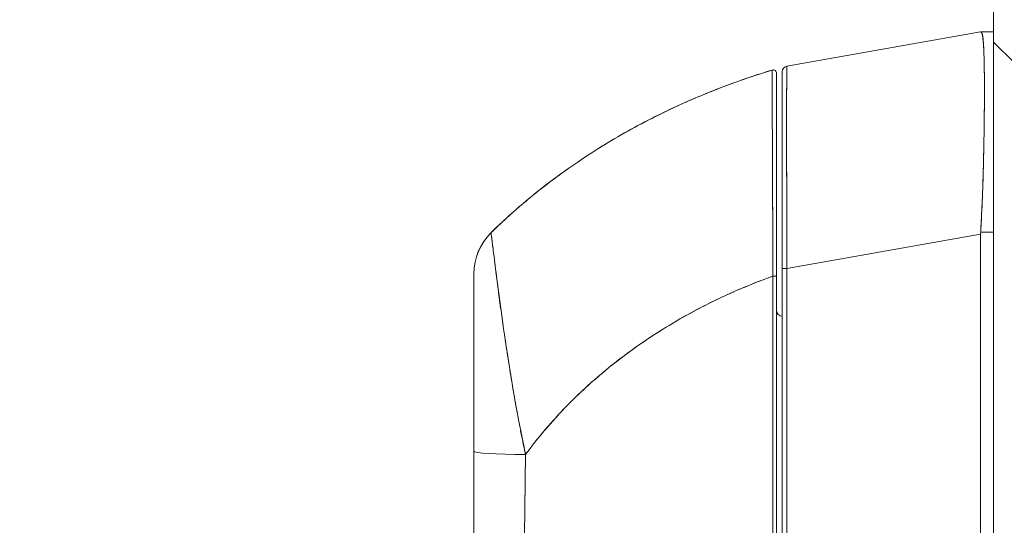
# Model space of a CAD drawing. Header units: inches. Extents: x 8 to 265, y 5 to 155.
# Tile 111 of 152: x 123.29 to 126.68, y 95.14 to 96.88. Entities that reach past the tile are written whole.
import ezdxf

# ---------------------------------------------------------------- set-up
doc = ezdxf.new("R2010")
doc.units = ezdxf.units.IN
doc.header["$LTSCALE"] = 16
doc.header["$MEASUREMENT"] = 0
for name, color, linetype, lineweight in [('Dimension (ANSI)', 7, 'Continuous', 5), ('Hatch (ANSI)', 7, 'Continuous', 5), ('Visible (ANSI)', 7, 'Continuous', 5)]:
    doc.layers.add(name, color=color, linetype=linetype, lineweight=lineweight)
doc.styles.add('TAHOMA', font='tahoma.ttf')
doc.dimstyles.new('Default (ANSI)', dxfattribs={"dimscale": 16, "dimtxt": 0.07, "dimasz": 0.098425, "dimexe": 0.125, "dimexo": 0.0625, "dimgap": 0.031496, "dimtad": 0, "dimtih": 1, "dimtoh": 1, "dimrnd": 1e-08, "dimzin": 0, "dimdsep": 46, "dimtxsty": 'TAHOMA', "dimcen": 0.09, "dimdle": 0.393701, "dimclrd": 256, "dimclre": 256, "dimclrt": 256, "dimadec": 0, "dimazin": 0, "dimtfac": 1, "dimtofl": 0, "dimtmove": 0, "dimatfit": 3, "dimfxl": 1, "dimtolj": 1, "dimtzin": 0, "dimlwd": -1, "dimlwe": -1, "dimarcsym": 0})

# ---------------------------------------------------------------- blocks, each defined once
blk = doc.blocks.new('*D22')
at = {"layer": 'Defpoints', "color": 0, "transparency": 16777216}
for p in [(127.0044, 109.5405), (119.7868, 81.1655), (127.0044, 81.1655)]:
    blk.add_point(p, dxfattribs=at)
at = {"layer": 'Dimension (ANSI)', "transparency": 16777216}
for p, q in [((126.0044, 109.5405), (117.7868, 109.5405)), ((119.7868, 107.9657), (119.7868, 98.5006)), ((119.7868, 82.7403), (119.7868, 92.2054)), ((126.0044, 81.1655), (117.7868, 81.1655))]:
    blk.add_line(p, q, dxfattribs=at)
for points in [[(119.5244, 107.9657), (120.0493, 107.9657), (119.7868, 109.5405)], [(119.5244, 82.7403), (120.0493, 82.7403), (119.7868, 81.1655)]]:
    blk.add_solid(points, dxfattribs=at)
at = {"layer": 'Dimension (ANSI)', "transparency": 16777216, "insert": (119.7868, 95.353), "char_height": 1.12, "attachment_point": 5, "style": 'TAHOMA'}
blk.add_mtext('\\A1;\\fTahoma|b0|i0;\\H1.1200;(28.38)\\P\\fTahoma|b0|i0;\\H1.1200;OPENING\\P\\fTahoma|b0|i0;\\H1.1200;(2 PL.)', dxfattribs=at)

msp = doc.modelspace()

# ---------------------------------------------------------------- hatches: boundary and pattern name
at = {"layer": 'Hatch (ANSI)'}
h = msp.add_hatch(dxfattribs=at)
h.set_pattern_fill('ANSI31', color=256, scale=16, angle=90, style=0)
edge = h.paths.add_edge_path()
edge.add_line((127.3721, 80.552), (126.7629, 80.552))
edge.add_ellipse((126.7629, 80.5989), major_axis=(0, -0.0469), ratio=1, start_angle=270, end_angle=360, ccw=False)
edge.add_line((126.7161, 80.5989), (126.7161, 110.1071))
edge.add_ellipse((126.7629, 110.1071), major_axis=(-0.0469, 0), ratio=1, start_angle=270, end_angle=360, ccw=False)
edge.add_line((126.7629, 110.154), (127.3721, 110.154))
edge.add_line((127.3721, 110.154), (127.3721, 110.228))
edge.add_line((127.3721, 110.228), (126.7629, 110.228))
edge.add_ellipse((126.7629, 110.1071), major_axis=(0, 0.1209), ratio=1, start_angle=0, end_angle=90)
edge.add_line((126.6421, 110.1071), (126.6421, 80.5989))
edge.add_ellipse((126.7629, 80.5989), major_axis=(-0.1209, 0), ratio=1, start_angle=0, end_angle=90)
edge.add_line((126.7629, 80.478), (127.3721, 80.478))
edge.add_line((127.3721, 80.478), (127.3721, 80.552))

# ---------------------------------------------------------------- linework, layer by layer
at = {"layer": 'Visible (ANSI)'}
for p, q in [((126.6421, 110.1071), (126.6421, 80.5989)), ((125.93, 96.7235), (126.5974, 96.8412)), ((126.5974, 96.8412), (125.93, 96.7235)), ((126.5976, 96.8412), (126.5974, 96.8412)), ((126.6421, 96.8412), (126.5976, 96.8412)), ((126.5976, 96.8412), (126.6421, 96.8412)), ((125.8788, 96.7097), (125.8788, 96.7097)), ((125.894, 95.9992), (125.894, 96.6984)), ((125.9137, 96.7041), (125.9137, 96.705)), ((125.9137, 96.7041), (125.9137, 96.0256)), ((125.9137, 96.7041), (125.9137, 96.0256)), ((126.6102, 96.5735), (126.6102, 96.5735)), ((126.61, 96.5538), (126.61, 96.5538)), ((126.6421, 96.1512), (126.5976, 96.1512)), ((126.5976, 96.1512), (126.6421, 96.1512)), ((124.9095, 96.1485), (124.9095, 96.1485)), ((124.9096, 96.1485), (124.9096, 96.1484)), ((124.9097, 96.1482), (124.9098, 96.1482)), ((125.93, 96.0256), (126.5974, 96.1433)), ((126.5974, 96.1433), (125.93, 96.0256)), ((126.5974, 95.0792), (126.5974, 96.1433)), ((126.5974, 96.1433), (126.5974, 95.0792)), ((125.9137, 96.0256), (125.9137, 95.0992)), ((125.9137, 95.0992), (125.9137, 96.0256)), ((125.93, 96.0256), (125.9137, 96.0256)), ((125.9137, 96.0256), (125.93, 96.0256)), ((125.93, 96.0256), (125.93, 95.0992)), ((125.93, 95.0992), (125.93, 96.0256)), ((124.8507, 95.395), (124.8507, 96.0081)), ((125.894, 95.0955), (125.894, 95.9992)), ((125.894, 95.9992), (125.894, 95.0955)), ((125.0082, 95.4863), (125.0082, 95.4848)), ((125.0082, 95.4848), (125.0082, 95.4863)), ((124.8507, 95.0052), (124.8507, 95.395)), ((124.8507, 95.0052), (124.8507, 95.395)), ((125.8813, 95.354), (125.8814, 95.354))]:
    msp.add_line(p, q, dxfattribs=at)
for centre, radius, start, end in [((125.8822, 96.6984), 0.0118, 359.9808, 106.9324), ((125.8822, 96.6984), 0.0118, 0, 106.9217), ((125.9334, 96.7041), 0.0197, 100, 180), ((125.9334, 96.7041), 0.0197, 100, 180), ((126.7264, 96.1433), 0.129, 176.4899, 179.9896), ((126.7264, 96.1433), 0.129, 176.4898, 179.9896), ((125.0476, 96.0082), 0.1968, 134.5376, 180.0148), ((125.9334, 96.1601), 0.0197, 258.5557, 258.562), ((125.9137, 95.8806), 0.0197, 180, 270)]:
    msp.add_arc(centre, radius, start, end, dxfattribs=at)
for centre, major_axis, ratio, start_param, end_param in [((125.0476, 96.0081), (-0.1969, 0), 0.999999, 5.489535, 6.283185), ((125.8822, 95.9992), (0.0118, 0), 0.000346, 0, 1.610517), ((125.8822, 95.9992), (0.0118, 0), 0.000346, 0, 1.610517), ((125.0673, 95.4136), (-0.0591, 0), 0.001248, 5.56586, 5.578649), ((125.0673, 95.4136), (0.0591, 0), 0.001276, 2.424268, 2.437056), ((125.0476, 95.395), (-0.1969, 0), 0.058543, 0, 1.473429), ((125.0476, 95.395), (-0.1969, 0), 0.058543, 0, 1.473429), ((125.0673, 95.3539), (-0.0591, 0), 0.001276, 5.435145, 5.436395), ((125.0673, 95.3539), (0.0591, 0), 0.001274, 2.293552, 2.294803), ((125.0673, 95.3066), (-0.0591, 0), 0.001274, 5.44742, 5.447906), ((125.0673, 95.3066), (0.0591, 0), 0.001273, 2.305813, 2.306299)]:
    msp.add_ellipse(centre, major_axis=major_axis, ratio=ratio, start_param=start_param, end_param=end_param, dxfattribs=at)
for points, knots in [([(126.5976, 96.1512), (126.5995, 96.1838), (126.6012, 96.2164), (126.6026, 96.2486), (126.6029, 96.2567), (126.6033, 96.2647), (126.6036, 96.2727), (126.6045, 96.2968), (126.6053, 96.3206), (126.606, 96.3441), (126.6065, 96.3594), (126.6069, 96.3747), (126.6072, 96.3897), (126.6076, 96.4052), (126.608, 96.4205), (126.6083, 96.4356), (126.6087, 96.4572), (126.6091, 96.4782), (126.6094, 96.4985), (126.6095, 96.5061), (126.6096, 96.5137), (126.6097, 96.5211), (126.61, 96.5474), (126.6102, 96.5726), (126.6104, 96.5963), (126.6104, 96.5973), (126.6104, 96.5983), (126.6104, 96.5994), (126.6105, 96.6241), (126.6105, 96.6474), (126.6104, 96.6689), (126.6104, 96.6728), (126.6104, 96.6767), (126.6104, 96.6805), (126.6103, 96.6976), (126.6101, 96.7135), (126.6098, 96.7281), (126.6097, 96.7353), (126.6095, 96.7423), (126.6094, 96.749), (126.6091, 96.7581), (126.6089, 96.7666), (126.6085, 96.7745), (126.6082, 96.7838), (126.6077, 96.7921), (126.6072, 96.7996), (126.607, 96.803), (126.6068, 96.8062), (126.6065, 96.8092), (126.6057, 96.8182), (126.6048, 96.8254), (126.6036, 96.8307), (126.6035, 96.8313), (126.6033, 96.8318), (126.6032, 96.8323), (126.6017, 96.8382), (126.5998, 96.8412), (126.5976, 96.8412)], [0, 0, 0, 0, 0.088873, 0.088873, 0.088873, 0.111111, 0.111111, 0.111111, 0.178162, 0.178162, 0.178162, 0.222222, 0.222222, 0.222222, 0.267931, 0.267931, 0.267931, 0.333333, 0.333333, 0.333333, 0.357816, 0.357816, 0.357816, 0.444444, 0.444444, 0.444444, 0.448135, 0.448135, 0.448135, 0.538943, 0.538943, 0.538943, 0.555556, 0.555556, 0.555556, 0.629644, 0.629644, 0.629644, 0.666667, 0.666667, 0.666667, 0.717569, 0.717569, 0.717569, 0.777778, 0.777778, 0.777778, 0.805438, 0.805438, 0.805438, 0.888889, 0.888889, 0.888889, 0.898091, 0.898091, 0.898091, 1, 1, 1, 1]), ([(126.5976, 96.8412), (126.6001, 96.8412), (126.602, 96.8376), (126.6036, 96.8307), (126.6051, 96.8237), (126.6063, 96.8132), (126.6072, 96.7996), (126.6082, 96.7859), (126.6089, 96.769), (126.6094, 96.7491), (126.6099, 96.7291), (126.6102, 96.7062), (126.6104, 96.6806), (126.6105, 96.6551), (126.6105, 96.6268), (126.6104, 96.5963), (126.6102, 96.5658), (126.6099, 96.533), (126.6094, 96.4984), (126.6089, 96.4638), (126.6082, 96.4274), (126.6072, 96.3896), (126.6063, 96.3518), (126.6051, 96.3127), (126.6036, 96.2727), (126.602, 96.2328), (126.6001, 96.1921), (126.5976, 96.1512)], [0, 0, 0, 0, 0.111111, 0.111111, 0.111111, 0.222222, 0.222222, 0.222222, 0.333333, 0.333333, 0.333333, 0.444444, 0.444444, 0.444444, 0.555556, 0.555556, 0.555556, 0.666667, 0.666667, 0.666667, 0.777778, 0.777778, 0.777778, 0.888889, 0.888889, 0.888889, 1, 1, 1, 1]), ([(126.5985, 96.841), (126.6005, 96.8403), (126.6022, 96.8368), (126.6036, 96.8307), (126.6051, 96.8241), (126.6062, 96.8142), (126.6071, 96.8014)], [0.0132407, 0.0132407, 0.0132407, 0.0132407, 0.1108364, 0.1108364, 0.1108364, 0.2171057, 0.2171057, 0.2171057, 0.2171057]), ([(125.8788, 96.7097), (125.8248, 96.6933), (125.7726, 96.6755), (125.722, 96.6566), (125.6715, 96.6376), (125.6227, 96.6176), (125.5756, 96.5965), (125.5285, 96.5754), (125.4832, 96.5534), (125.4395, 96.5306), (125.3959, 96.5078), (125.354, 96.4842), (125.3137, 96.4599), (125.2735, 96.4357), (125.235, 96.4108), (125.1981, 96.3855), (125.1612, 96.3601), (125.1259, 96.3343), (125.0923, 96.3082), (125.0586, 96.282), (125.0266, 96.2555), (124.9961, 96.2288), (124.9657, 96.2022), (124.9369, 96.1754), (124.9095, 96.1485)], [0, 0, 0, 0, 0.125051, 0.125051, 0.125051, 0.250106, 0.250106, 0.250106, 0.375161, 0.375161, 0.375161, 0.500216, 0.500216, 0.500216, 0.625271, 0.625271, 0.625271, 0.750326, 0.750326, 0.750326, 0.87538, 0.87538, 0.87538, 1, 1, 1, 1]), ([(124.9095, 96.1485), (124.9295, 96.1681), (124.9503, 96.1878), (124.9719, 96.2073), (125.015, 96.2462), (125.0614, 96.2848), (125.1112, 96.3227), (125.1609, 96.3605), (125.2141, 96.3976), (125.2708, 96.4334), (125.3276, 96.4693), (125.3878, 96.504), (125.4517, 96.5369), (125.5156, 96.5699), (125.5831, 96.6011), (125.6543, 96.6301), (125.7255, 96.6591), (125.8003, 96.6858), (125.8788, 96.7097)], [0, 0, 0, 0, 0.09109, 0.09109, 0.09109, 0.272872, 0.272872, 0.272872, 0.454654, 0.454654, 0.454654, 0.636436, 0.636436, 0.636436, 0.818218, 0.818218, 0.818218, 1, 1, 1, 1]), ([(125.8817, 95.9992), (125.8817, 96.0075), (125.8817, 96.0158), (125.8816, 96.0241), (125.8816, 96.0333), (125.8815, 96.0425), (125.8815, 96.0517), (125.8814, 96.0617), (125.8813, 96.0718), (125.8813, 96.0819), (125.8812, 96.0929), (125.8812, 96.1039), (125.8811, 96.1149), (125.8811, 96.1229), (125.881, 96.1308), (125.881, 96.1387), (125.881, 96.1427), (125.881, 96.1468), (125.8809, 96.1508), (125.8809, 96.1638), (125.8808, 96.1768), (125.8808, 96.1897), (125.8807, 96.2038), (125.8806, 96.2179), (125.8806, 96.2318), (125.8805, 96.2456), (125.8804, 96.2593), (125.8804, 96.2728), (125.8804, 96.2742), (125.8804, 96.2756), (125.8804, 96.277), (125.8803, 96.2933), (125.8802, 96.3093), (125.8802, 96.325), (125.8801, 96.3425), (125.88, 96.3596), (125.88, 96.3763), (125.8799, 96.3828), (125.8799, 96.3893), (125.8799, 96.3958), (125.8798, 96.4076), (125.8798, 96.4191), (125.8797, 96.4304), (125.8797, 96.4484), (125.8796, 96.4657), (125.8795, 96.4823), (125.8795, 96.4894), (125.8795, 96.4964), (125.8795, 96.5033), (125.8794, 96.5109), (125.8794, 96.5183), (125.8794, 96.5255), (125.8794, 96.5377), (125.8793, 96.5494), (125.8793, 96.5605), (125.8792, 96.5704), (125.8792, 96.5799), (125.8792, 96.589), (125.8792, 96.5897), (125.8792, 96.5905), (125.8792, 96.5912), (125.8792, 96.5986), (125.8791, 96.6057), (125.8791, 96.6124), (125.8791, 96.6191), (125.8791, 96.6255), (125.879, 96.6315), (125.879, 96.637), (125.879, 96.6421), (125.879, 96.647), (125.879, 96.6503), (125.879, 96.6534), (125.879, 96.6564), (125.879, 96.6575), (125.879, 96.6586), (125.879, 96.6597), (125.8789, 96.6634), (125.8789, 96.6668), (125.8789, 96.6701), (125.8789, 96.673), (125.8789, 96.6759), (125.8789, 96.6785), (125.8789, 96.681), (125.8789, 96.6833), (125.8789, 96.6854), (125.8789, 96.6874), (125.8789, 96.6893), (125.8789, 96.691), (125.8788, 96.6927), (125.8788, 96.6942), (125.8788, 96.6956), (125.8788, 96.6958), (125.8788, 96.6961), (125.8788, 96.6964), (125.8788, 96.6974), (125.8788, 96.6983), (125.8788, 96.6992), (125.8788, 96.7002), (125.8788, 96.7011), (125.8788, 96.702), (125.8788, 96.7027), (125.8788, 96.7034), (125.8788, 96.704), (125.8788, 96.7046), (125.8788, 96.7051), (125.8788, 96.7056), (125.8788, 96.706), (125.8788, 96.7064), (125.8788, 96.7068), (125.8788, 96.7071), (125.8788, 96.7074), (125.8788, 96.7077), (125.8788, 96.7079), (125.8788, 96.7081), (125.8788, 96.7083), (125.8788, 96.7085), (125.8788, 96.7087), (125.8788, 96.7088), (125.8788, 96.709), (125.8788, 96.7091), (125.8788, 96.7092), (125.8788, 96.7093), (125.8788, 96.7094), (125.8788, 96.7095), (125.8788, 96.7095), (125.8788, 96.7096), (125.8788, 96.7096), (125.8788, 96.7097), (125.8788, 96.7097), (125.8788, 96.7097), (125.8788, 96.7097), (125.8788, 96.7097), (125.8788, 96.7097)], [0, 0, 0, 0, 0.022163, 0.022163, 0.022163, 0.046721, 0.046721, 0.046721, 0.07375, 0.07375, 0.07375, 0.103441, 0.103441, 0.103441, 0.125, 0.125, 0.125, 0.135958, 0.135958, 0.135958, 0.171628, 0.171628, 0.171628, 0.210936, 0.210936, 0.210936, 0.25, 0.25, 0.25, 0.254076, 0.254076, 0.254076, 0.301415, 0.301415, 0.301415, 0.354208, 0.354208, 0.354208, 0.375, 0.375, 0.375, 0.413119, 0.413119, 0.413119, 0.473883, 0.473883, 0.473883, 0.5, 0.5, 0.5, 0.529014, 0.529014, 0.529014, 0.577715, 0.577715, 0.577715, 0.621414, 0.621414, 0.621414, 0.625, 0.625, 0.625, 0.66093, 0.66093, 0.66093, 0.696579, 0.696579, 0.696579, 0.728771, 0.728771, 0.728771, 0.75, 0.75, 0.75, 0.757976, 0.757976, 0.757976, 0.784626, 0.784626, 0.784626, 0.80904, 0.80904, 0.80904, 0.83151, 0.83151, 0.83151, 0.852308, 0.852308, 0.852308, 0.871433, 0.871433, 0.871433, 0.875, 0.875, 0.875, 0.888962, 0.888962, 0.888962, 0.904641, 0.904641, 0.904641, 0.918368, 0.918368, 0.918368, 0.930426, 0.930426, 0.930426, 0.941092, 0.941092, 0.941092, 0.950638, 0.950638, 0.950638, 0.959335, 0.959335, 0.959335, 0.967454, 0.967454, 0.967454, 0.975136, 0.975136, 0.975136, 0.982323, 0.982323, 0.982323, 0.988932, 0.988932, 0.988932, 0.994877, 0.994877, 0.994877, 1, 1, 1, 1]), ([(125.8788, 96.7097), (125.8788, 96.7097), (125.8788, 96.7094), (125.8788, 96.7085), (125.8788, 96.7082), (125.8788, 96.7078), (125.8788, 96.7073), (125.8788, 96.7063), (125.8788, 96.7051), (125.8788, 96.7035), (125.8788, 96.7021), (125.8788, 96.7005), (125.8788, 96.6985), (125.8788, 96.6968), (125.8788, 96.6949), (125.8788, 96.6927), (125.8789, 96.6895), (125.8789, 96.6856), (125.8789, 96.6812), (125.8789, 96.679), (125.8789, 96.6766), (125.8789, 96.6741), (125.8789, 96.668), (125.879, 96.661), (125.879, 96.6528), (125.879, 96.6507), (125.879, 96.6485), (125.879, 96.6463), (125.879, 96.6359), (125.8791, 96.6239), (125.8791, 96.6099), (125.8791, 96.6094), (125.8791, 96.6088), (125.8791, 96.6083), (125.8792, 96.5943), (125.8792, 96.5784), (125.8793, 96.5599), (125.8793, 96.5562), (125.8793, 96.5524), (125.8793, 96.5485), (125.8794, 96.5344), (125.8794, 96.5188), (125.8795, 96.5019), (125.8795, 96.4899), (125.8796, 96.4772), (125.8796, 96.4639), (125.8796, 96.4547), (125.8797, 96.4453), (125.8797, 96.4355), (125.8798, 96.4126), (125.8799, 96.3881), (125.88, 96.3629), (125.88, 96.3613), (125.88, 96.3596), (125.88, 96.358), (125.8801, 96.3348), (125.8802, 96.311), (125.8803, 96.2865), (125.8804, 96.2712), (125.8805, 96.2558), (125.8805, 96.24), (125.8806, 96.2298), (125.8806, 96.2195), (125.8807, 96.2091), (125.8808, 96.1841), (125.8809, 96.1586), (125.881, 96.1337), (125.8811, 96.1273), (125.8811, 96.121), (125.8811, 96.1147), (125.8812, 96.0971), (125.8813, 96.0797), (125.8814, 96.0629), (125.8816, 96.0407), (125.8817, 96.0193), (125.8817, 95.9992)], [0, 0, 0, 0, 0.065233, 0.065233, 0.065233, 0.090909, 0.090909, 0.090909, 0.138606, 0.138606, 0.138606, 0.181818, 0.181818, 0.181818, 0.218295, 0.218295, 0.218295, 0.272727, 0.272727, 0.272727, 0.299488, 0.299488, 0.299488, 0.363636, 0.363636, 0.363636, 0.379913, 0.379913, 0.379913, 0.454545, 0.454545, 0.454545, 0.457429, 0.457429, 0.457429, 0.530754, 0.530754, 0.530754, 0.545455, 0.545455, 0.545455, 0.598649, 0.598649, 0.598649, 0.636364, 0.636364, 0.636364, 0.662242, 0.662242, 0.662242, 0.723318, 0.723318, 0.723318, 0.727273, 0.727273, 0.727273, 0.783303, 0.783303, 0.783303, 0.818182, 0.818182, 0.818182, 0.840721, 0.840721, 0.840721, 0.895221, 0.895221, 0.895221, 0.909091, 0.909091, 0.909091, 0.94822, 0.94822, 0.94822, 1, 1, 1, 1]), ([(125.894, 96.6984), (125.894, 96.6984), (125.894, 96.6984), (125.894, 96.6984), (125.894, 96.6984), (125.894, 96.6984), (125.894, 96.6983), (125.894, 96.6983), (125.894, 96.6982), (125.894, 96.6982), (125.894, 96.6981), (125.894, 96.698), (125.894, 96.6979), (125.894, 96.6978), (125.894, 96.6977), (125.894, 96.6976), (125.894, 96.6974), (125.894, 96.6973), (125.894, 96.6971), (125.894, 96.6969), (125.894, 96.6966), (125.894, 96.6964), (125.894, 96.6961), (125.894, 96.6959), (125.894, 96.6955), (125.894, 96.6952), (125.894, 96.6948), (125.894, 96.6944), (125.894, 96.6939), (125.894, 96.6934), (125.894, 96.6928), (125.894, 96.6922), (125.894, 96.6915), (125.894, 96.6908), (125.894, 96.6899), (125.894, 96.689), (125.894, 96.688), (125.894, 96.6869), (125.894, 96.6858), (125.894, 96.6845), (125.894, 96.6831), (125.894, 96.6816), (125.894, 96.68), (125.894, 96.6783), (125.894, 96.6765), (125.894, 96.6745), (125.894, 96.6724), (125.894, 96.6701), (125.894, 96.6677), (125.894, 96.6651), (125.894, 96.6623), (125.894, 96.6594), (125.894, 96.6562), (125.894, 96.6528), (125.894, 96.6492), (125.894, 96.6478), (125.894, 96.6465), (125.894, 96.6451), (125.894, 96.6424), (125.894, 96.6396), (125.894, 96.6367), (125.894, 96.6319), (125.894, 96.6268), (125.894, 96.6214), (125.894, 96.6154), (125.894, 96.6092), (125.894, 96.6026), (125.894, 96.5953), (125.894, 96.5876), (125.894, 96.5795), (125.894, 96.5706), (125.894, 96.5613), (125.894, 96.5515), (125.894, 96.5405), (125.894, 96.5291), (125.894, 96.5171), (125.894, 96.5093), (125.894, 96.5012), (125.894, 96.493), (125.894, 96.4869), (125.894, 96.4808), (125.894, 96.4745), (125.894, 96.4582), (125.894, 96.4411), (125.894, 96.4234), (125.894, 96.4063), (125.894, 96.3885), (125.894, 96.3702), (125.894, 96.3537), (125.894, 96.3369), (125.894, 96.3197), (125.894, 96.3042), (125.894, 96.2885), (125.894, 96.2724), (125.894, 96.2703), (125.894, 96.2682), (125.894, 96.2661), (125.894, 96.2535), (125.894, 96.2408), (125.894, 96.228), (125.894, 96.2143), (125.894, 96.2005), (125.894, 96.1865), (125.894, 96.1739), (125.894, 96.1611), (125.894, 96.1483), (125.894, 96.1366), (125.894, 96.1248), (125.894, 96.113), (125.894, 96.1022), (125.894, 96.0914), (125.894, 96.0805), (125.894, 96.0706), (125.894, 96.0607), (125.894, 96.0508), (125.894, 96.0418), (125.894, 96.0327), (125.894, 96.0237), (125.894, 96.0155), (125.894, 96.0074), (125.894, 95.9992)], [0, 0, 0, 0, 0.005076, 0.005076, 0.005076, 0.010966, 0.010966, 0.010966, 0.017516, 0.017516, 0.017516, 0.024638, 0.024638, 0.024638, 0.03225, 0.03225, 0.03225, 0.040297, 0.040297, 0.040297, 0.048919, 0.048919, 0.048919, 0.058382, 0.058382, 0.058382, 0.068957, 0.068957, 0.068957, 0.080913, 0.080913, 0.080913, 0.094527, 0.094527, 0.094527, 0.110079, 0.110079, 0.110079, 0.127471, 0.127471, 0.127471, 0.14645, 0.14645, 0.14645, 0.167092, 0.167092, 0.167092, 0.189401, 0.189401, 0.189401, 0.21365, 0.21365, 0.21365, 0.240135, 0.240135, 0.240135, 0.25, 0.25, 0.25, 0.269179, 0.269179, 0.269179, 0.301214, 0.301214, 0.301214, 0.336707, 0.336707, 0.336707, 0.376077, 0.376077, 0.376077, 0.419646, 0.419646, 0.419646, 0.468248, 0.468248, 0.468248, 0.5, 0.5, 0.5, 0.523331, 0.523331, 0.523331, 0.584112, 0.584112, 0.584112, 0.643123, 0.643123, 0.643123, 0.696091, 0.696091, 0.696091, 0.74368, 0.74368, 0.74368, 0.75, 0.75, 0.75, 0.787136, 0.787136, 0.787136, 0.826784, 0.826784, 0.826784, 0.862779, 0.862779, 0.862779, 0.895593, 0.895593, 0.895593, 0.925555, 0.925555, 0.925555, 0.952834, 0.952834, 0.952834, 0.977623, 0.977623, 0.977623, 1, 1, 1, 1]), ([(125.9137, 96.0403), (125.9137, 96.1157), (125.9137, 96.1919), (125.9137, 96.3313), (125.9137, 96.3966), (125.9137, 96.5091), (125.9137, 96.558), (125.9137, 96.635), (125.9137, 96.6641), (125.9137, 96.6838), (125.9137, 96.6856), (125.9137, 96.6921), (125.9137, 96.6959), (125.9137, 96.7003), (125.9137, 96.7016), (125.9137, 96.7036), (125.9137, 96.7063), (125.9137, 96.7041)], [0, 0, 0, 0, 0.574852, 0.574852, 1.131255, 1.131255, 1.675797, 1.675797, 2.217158, 2.217158, 2.273354, 2.273354, 2.442118, 2.442118, 2.543256, 2.543256, 2.663581, 2.663581, 2.663581, 2.663581]), ([(125.93, 96.7235), (125.9299, 96.7235), (125.9299, 96.7233), (125.9299, 96.7229), (125.9298, 96.7224), (125.9297, 96.7216), (125.9297, 96.7205), (125.9296, 96.7194), (125.9296, 96.718), (125.9295, 96.7162), (125.9295, 96.7145), (125.9295, 96.7124), (125.9294, 96.7101), (125.9294, 96.7078), (125.9293, 96.7051), (125.9293, 96.7022), (125.9292, 96.6993), (125.9292, 96.696), (125.9292, 96.6925), (125.9291, 96.689), (125.9291, 96.6851), (125.9291, 96.681), (125.929, 96.6779), (125.929, 96.6745), (125.929, 96.671), (125.929, 96.67), (125.929, 96.6689), (125.929, 96.6679), (125.9289, 96.6632), (125.9289, 96.6583), (125.9289, 96.653), (125.9289, 96.6478), (125.9288, 96.6423), (125.9288, 96.6366), (125.9288, 96.6308), (125.9288, 96.6248), (125.9288, 96.6185), (125.9287, 96.6122), (125.9287, 96.6057), (125.9287, 96.5989), (125.9287, 96.5921), (125.9287, 96.5851), (125.9287, 96.5778), (125.9287, 96.5706), (125.9287, 96.5631), (125.9286, 96.5553), (125.9286, 96.5476), (125.9286, 96.5396), (125.9286, 96.5314), (125.9286, 96.5277), (125.9286, 96.5239), (125.9286, 96.5201), (125.9286, 96.5155), (125.9286, 96.5109), (125.9286, 96.5062), (125.9286, 96.4975), (125.9286, 96.4887), (125.9287, 96.4797), (125.9287, 96.4706), (125.9287, 96.4614), (125.9287, 96.4519), (125.9287, 96.4425), (125.9287, 96.4329), (125.9287, 96.4231), (125.9287, 96.4133), (125.9287, 96.4033), (125.9288, 96.3931), (125.9288, 96.383), (125.9288, 96.3727), (125.9288, 96.3622), (125.9288, 96.3517), (125.9289, 96.3411), (125.9289, 96.3303), (125.9289, 96.3195), (125.9289, 96.3086), (125.929, 96.2975), (125.929, 96.2961), (125.929, 96.2946), (125.929, 96.2931), (125.929, 96.2835), (125.929, 96.2738), (125.9291, 96.264), (125.9291, 96.2527), (125.9291, 96.2413), (125.9292, 96.2298), (125.9292, 96.2182), (125.9293, 96.2066), (125.9293, 96.1949), (125.9293, 96.1831), (125.9294, 96.1713), (125.9294, 96.1594), (125.9295, 96.1475), (125.9295, 96.1356), (125.9296, 96.1236), (125.9296, 96.1115), (125.9297, 96.0994), (125.9297, 96.0873), (125.9298, 96.0751), (125.9298, 96.063), (125.9299, 96.0508), (125.9299, 96.0424), (125.9299, 96.034), (125.93, 96.0256)], [0, 0, 0, 0, 0.026039, 0.026039, 0.026039, 0.0594, 0.0594, 0.0594, 0.09265, 0.09265, 0.09265, 0.125794, 0.125794, 0.125794, 0.15884, 0.15884, 0.15884, 0.191791, 0.191791, 0.191791, 0.224653, 0.224653, 0.224653, 0.25, 0.25, 0.25, 0.257436, 0.257436, 0.257436, 0.290141, 0.290141, 0.290141, 0.322775, 0.322775, 0.322775, 0.35535, 0.35535, 0.35535, 0.387876, 0.387876, 0.387876, 0.420366, 0.420366, 0.420366, 0.452832, 0.452832, 0.452832, 0.485286, 0.485286, 0.485286, 0.5, 0.5, 0.5, 0.517739, 0.517739, 0.517739, 0.550193, 0.550193, 0.550193, 0.582661, 0.582661, 0.582661, 0.615153, 0.615153, 0.615153, 0.647685, 0.647685, 0.647685, 0.680266, 0.680266, 0.680266, 0.712905, 0.712905, 0.712905, 0.745617, 0.745617, 0.745617, 0.75, 0.75, 0.75, 0.778408, 0.778408, 0.778408, 0.811278, 0.811278, 0.811278, 0.844236, 0.844236, 0.844236, 0.877291, 0.877291, 0.877291, 0.910445, 0.910445, 0.910445, 0.943705, 0.943705, 0.943705, 0.977077, 0.977077, 0.977077, 1, 1, 1, 1]), ([(125.93, 96.0256), (125.9298, 96.0671), (125.9296, 96.1083), (125.9295, 96.1487), (125.9293, 96.1891), (125.9292, 96.2287), (125.9291, 96.2669), (125.929, 96.3051), (125.9289, 96.3419), (125.9288, 96.3769), (125.9287, 96.4118), (125.9287, 96.4449), (125.9287, 96.4757), (125.9286, 96.5065), (125.9286, 96.535), (125.9287, 96.5608), (125.9287, 96.5866), (125.9287, 96.6098), (125.9288, 96.63), (125.9289, 96.6501), (125.929, 96.6673), (125.9291, 96.6811), (125.9292, 96.695), (125.9293, 96.7056), (125.9295, 96.7127), (125.9296, 96.7198), (125.9298, 96.7235), (125.93, 96.7235)], [0, 0, 0, 0, 0.111111, 0.111111, 0.111111, 0.222222, 0.222222, 0.222222, 0.333333, 0.333333, 0.333333, 0.444444, 0.444444, 0.444444, 0.555556, 0.555556, 0.555556, 0.666667, 0.666667, 0.666667, 0.777778, 0.777778, 0.777778, 0.888889, 0.888889, 0.888889, 1, 1, 1, 1]), ([(125.0284, 95.3835), (125.0246, 95.4047), (125.0202, 95.4267), (125.0156, 95.4494), (125.0109, 95.4729), (125.0059, 95.4972), (125.0011, 95.5222), (125.001, 95.5228), (125.0009, 95.5233), (125.0008, 95.5239), (124.996, 95.5493), (124.9913, 95.5753), (124.9869, 95.6013), (124.9848, 95.6139), (124.9827, 95.6265), (124.9806, 95.639), (124.9787, 95.651), (124.9768, 95.6629), (124.9749, 95.6746), (124.9745, 95.6776), (124.974, 95.6805), (124.9735, 95.6835), (124.969, 95.712), (124.9648, 95.7392), (124.9609, 95.7652), (124.9586, 95.7803), (124.9564, 95.795), (124.9543, 95.8094), (124.9526, 95.8209), (124.951, 95.8323), (124.9494, 95.8433), (124.9458, 95.8689), (124.9425, 95.8929), (124.9395, 95.9154), (124.9392, 95.918), (124.9388, 95.9205), (124.9385, 95.9231), (124.937, 95.9342), (124.9356, 95.9449), (124.9343, 95.9552), (124.9332, 95.9634), (124.9322, 95.9713), (124.9312, 95.979), (124.9296, 95.9914), (124.9281, 96.0031), (124.9267, 96.0141), (124.9259, 96.0205), (124.9251, 96.0266), (124.9244, 96.0325), (124.9224, 96.0485), (124.9206, 96.0628), (124.9191, 96.0751), (124.9189, 96.077), (124.9187, 96.0789), (124.9184, 96.0807), (124.9172, 96.0907), (124.9161, 96.0993), (124.9152, 96.1068), (124.9145, 96.1126), (124.9139, 96.1176), (124.9133, 96.122), (124.913, 96.1243), (124.9128, 96.1264), (124.9125, 96.1283), (124.9118, 96.1338), (124.9112, 96.138), (124.9108, 96.1411), (124.9107, 96.1417), (124.9106, 96.1423), (124.9106, 96.1429), (124.9103, 96.1448), (124.9101, 96.1463), (124.91, 96.1472), (124.9098, 96.1483), (124.9097, 96.1486), (124.9095, 96.1485)], [0, 0, 0, 0, 0.053972, 0.053972, 0.053972, 0.109887, 0.109887, 0.109887, 0.111111, 0.111111, 0.111111, 0.16784, 0.16784, 0.16784, 0.195541, 0.195541, 0.195541, 0.222222, 0.222222, 0.222222, 0.229068, 0.229068, 0.229068, 0.294927, 0.294927, 0.294927, 0.333333, 0.333333, 0.333333, 0.364421, 0.364421, 0.364421, 0.436204, 0.436204, 0.436204, 0.444444, 0.444444, 0.444444, 0.480497, 0.480497, 0.480497, 0.509227, 0.509227, 0.509227, 0.555556, 0.555556, 0.555556, 0.582389, 0.582389, 0.582389, 0.655375, 0.655375, 0.655375, 0.666667, 0.666667, 0.666667, 0.729054, 0.729054, 0.729054, 0.777778, 0.777778, 0.777778, 0.802917, 0.802917, 0.802917, 0.874492, 0.874492, 0.874492, 0.888889, 0.888889, 0.888889, 0.939873, 0.939873, 0.939873, 1, 1, 1, 1]), ([(124.9095, 96.1485), (124.9096, 96.1485), (124.9097, 96.1482), (124.9098, 96.1475), (124.91, 96.1467), (124.9102, 96.1454), (124.9105, 96.1436), (124.9106, 96.1424), (124.9108, 96.141), (124.911, 96.1394), (124.9112, 96.1383), (124.9114, 96.1372), (124.9115, 96.1359), (124.912, 96.1324), (124.9125, 96.1283), (124.9131, 96.1234), (124.9136, 96.1196), (124.9141, 96.1155), (124.9147, 96.1109), (124.9149, 96.109), (124.9152, 96.107), (124.9154, 96.105), (124.9164, 96.0974), (124.9174, 96.0888), (124.9186, 96.0792), (124.9193, 96.0739), (124.9199, 96.0683), (124.9207, 96.0624), (124.9214, 96.0568), (124.9221, 96.0508), (124.9229, 96.0446), (124.9246, 96.031), (124.9265, 96.016), (124.9285, 95.9996), (124.9288, 95.9977), (124.929, 95.9957), (124.9293, 95.9938), (124.9313, 95.9779), (124.9335, 95.9607), (124.936, 95.9423), (124.9375, 95.9304), (124.9392, 95.918), (124.9409, 95.9051), (124.9423, 95.8945), (124.9438, 95.8836), (124.9454, 95.8724), (124.9486, 95.8494), (124.952, 95.825), (124.9558, 95.7994), (124.9559, 95.7986), (124.956, 95.7977), (124.9561, 95.7969), (124.9593, 95.7755), (124.9626, 95.7531), (124.9662, 95.7299), (124.9692, 95.7109), (124.9723, 95.6912), (124.9755, 95.6711), (124.9758, 95.6691), (124.9761, 95.6672), (124.9764, 95.6653), (124.9796, 95.646), (124.9828, 95.6262), (124.9862, 95.6061), (124.9892, 95.5885), (124.9924, 95.5706), (124.9956, 95.5525), (124.9969, 95.5453), (124.9982, 95.5381), (124.9995, 95.5309), (125.0012, 95.5219), (125.0029, 95.5129), (125.0046, 95.5038), (125.0073, 95.4892), (125.0102, 95.4746), (125.013, 95.4598), (125.0157, 95.4465), (125.0183, 95.4332), (125.021, 95.4198), (125.0235, 95.4078), (125.0259, 95.3957), (125.0284, 95.3835)], [0, 0, 0, 0, 0.039552, 0.039552, 0.039552, 0.082978, 0.082978, 0.082978, 0.111111, 0.111111, 0.111111, 0.130351, 0.130351, 0.130351, 0.182269, 0.182269, 0.182269, 0.222222, 0.222222, 0.222222, 0.238631, 0.238631, 0.238631, 0.299677, 0.299677, 0.299677, 0.333333, 0.333333, 0.333333, 0.365563, 0.365563, 0.365563, 0.436149, 0.436149, 0.436149, 0.444444, 0.444444, 0.444444, 0.511902, 0.511902, 0.511902, 0.555556, 0.555556, 0.555556, 0.591194, 0.591194, 0.591194, 0.664363, 0.664363, 0.664363, 0.666667, 0.666667, 0.666667, 0.727664, 0.727664, 0.727664, 0.777778, 0.777778, 0.777778, 0.782558, 0.782558, 0.782558, 0.830295, 0.830295, 0.830295, 0.872238, 0.872238, 0.872238, 0.888889, 0.888889, 0.888889, 0.909568, 0.909568, 0.909568, 0.942962, 0.942962, 0.942962, 0.972975, 0.972975, 0.972975, 1, 1, 1, 1]), ([(124.8507, 95.395), (124.8507, 95.4048), (124.8507, 95.4147), (124.8507, 95.4246), (124.8507, 95.4355), (124.8507, 95.4464), (124.8507, 95.4572), (124.8507, 95.4692), (124.8507, 95.4811), (124.8507, 95.4931), (124.8507, 95.5062), (124.8507, 95.5193), (124.8507, 95.5324), (124.8507, 95.5469), (124.8507, 95.5613), (124.8507, 95.5757), (124.8507, 95.5864), (124.8507, 95.597), (124.8507, 95.6076), (124.8507, 95.6128), (124.8507, 95.6181), (124.8507, 95.6233), (124.8507, 95.6407), (124.8507, 95.658), (124.8507, 95.675), (124.8507, 95.6939), (124.8507, 95.7124), (124.8507, 95.7305), (124.8507, 95.7505), (124.8507, 95.77), (124.8507, 95.7887), (124.8507, 95.7935), (124.8507, 95.7983), (124.8507, 95.803), (124.8507, 95.8172), (124.8507, 95.831), (124.8507, 95.8442), (124.8507, 95.8602), (124.8507, 95.8755), (124.8507, 95.8897), (124.8507, 95.9024), (124.8507, 95.9144), (124.8507, 95.9254), (124.8507, 95.9345), (124.8507, 95.943), (124.8507, 95.9507), (124.8507, 95.9514), (124.8507, 95.9521), (124.8507, 95.9528), (124.8507, 95.9603), (124.8507, 95.9672), (124.8507, 95.9732), (124.8507, 95.9787), (124.8507, 95.9836), (124.8507, 95.9879), (124.8507, 95.9917), (124.8507, 95.995), (124.8507, 95.9978), (124.8507, 96.0003), (124.8507, 96.0024), (124.8507, 96.004), (124.8507, 96.0055), (124.8507, 96.0065), (124.8507, 96.0072), (124.8507, 96.0078), (124.8507, 96.0081), (124.8507, 96.0081)], [0, 0, 0, 0, 0.034588, 0.034588, 0.034588, 0.072613, 0.072613, 0.072613, 0.11445, 0.11445, 0.11445, 0.16066, 0.16066, 0.16066, 0.2119, 0.2119, 0.2119, 0.25, 0.25, 0.25, 0.268909, 0.268909, 0.268909, 0.332309, 0.332309, 0.332309, 0.40259, 0.40259, 0.40259, 0.480099, 0.480099, 0.480099, 0.5, 0.5, 0.5, 0.559815, 0.559815, 0.559815, 0.632197, 0.632197, 0.632197, 0.696757, 0.696757, 0.696757, 0.75, 0.75, 0.75, 0.754844, 0.754844, 0.754844, 0.806927, 0.806927, 0.806927, 0.853712, 0.853712, 0.853712, 0.896031, 0.896031, 0.896031, 0.93419, 0.93419, 0.93419, 0.968796, 0.968796, 0.968796, 1, 1, 1, 1]), ([(125.8817, 95.9992), (125.8362, 95.9829), (125.7923, 95.9653), (125.75, 95.9467), (125.7012, 95.9253), (125.6545, 95.9025), (125.61, 95.8786), (125.5655, 95.8547), (125.5232, 95.8298), (125.4829, 95.804), (125.4427, 95.7783), (125.4046, 95.7517), (125.3685, 95.7246), (125.3324, 95.6974), (125.2983, 95.6697), (125.2663, 95.6416), (125.2342, 95.6135), (125.2041, 95.585), (125.1759, 95.5563), (125.1477, 95.5277), (125.1214, 95.4988), (125.0968, 95.47), (125.0723, 95.4411), (125.0495, 95.4122), (125.0284, 95.3835)], [0, 0, 0, 0, 0.110185, 0.110185, 0.110185, 0.237301, 0.237301, 0.237301, 0.364418, 0.364418, 0.364418, 0.491534, 0.491534, 0.491534, 0.618651, 0.618651, 0.618651, 0.745767, 0.745767, 0.745767, 0.872884, 0.872884, 0.872884, 1, 1, 1, 1]), ([(125.0284, 95.3835), (125.0312, 95.3873), (125.034, 95.391), (125.0368, 95.3948), (125.0576, 95.4226), (125.08, 95.4505), (125.1041, 95.4784), (125.1282, 95.5063), (125.1539, 95.5342), (125.1814, 95.5619), (125.2089, 95.5896), (125.2382, 95.6171), (125.2694, 95.6442), (125.3005, 95.6714), (125.3335, 95.6982), (125.3683, 95.7245), (125.4032, 95.7507), (125.44, 95.7764), (125.4788, 95.8014), (125.5176, 95.8263), (125.5583, 95.8506), (125.6011, 95.8738), (125.6438, 95.897), (125.6886, 95.9192), (125.7354, 95.9402), (125.7821, 95.9612), (125.8309, 95.981), (125.8817, 95.9992)], [0, 0, 0, 0, 0.016632, 0.016632, 0.016632, 0.139553, 0.139553, 0.139553, 0.262474, 0.262474, 0.262474, 0.385395, 0.385395, 0.385395, 0.508316, 0.508316, 0.508316, 0.631237, 0.631237, 0.631237, 0.754158, 0.754158, 0.754158, 0.877079, 0.877079, 0.877079, 1, 1, 1, 1]), ([(125.8817, 95.9992), (125.8816, 95.9801), (125.8815, 95.9598), (125.8814, 95.9385), (125.8814, 95.9248), (125.8814, 95.9106), (125.8814, 95.8962), (125.8814, 95.8917), (125.8814, 95.8871), (125.8814, 95.8826), (125.8814, 95.8656), (125.8815, 95.8483), (125.8815, 95.8306), (125.8815, 95.8146), (125.8816, 95.7983), (125.8816, 95.7818), (125.8816, 95.7813), (125.8816, 95.7808), (125.8816, 95.7804), (125.8817, 95.7656), (125.8817, 95.7507), (125.8817, 95.7355), (125.8817, 95.7209), (125.8817, 95.7062), (125.8817, 95.6911), (125.8817, 95.6787), (125.8817, 95.6662), (125.8817, 95.6534), (125.8817, 95.6378), (125.8817, 95.6219), (125.8817, 95.6057), (125.8816, 95.5781), (125.8816, 95.5497), (125.8815, 95.5209), (125.8815, 95.5176), (125.8815, 95.5143), (125.8815, 95.511), (125.8815, 95.4849), (125.8814, 95.4586), (125.8814, 95.4323), (125.8814, 95.4165), (125.8813, 95.4007), (125.8813, 95.385), (125.8813, 95.3776), (125.8813, 95.3702), (125.8813, 95.3627), (125.8813, 95.3535), (125.8813, 95.3443), (125.8813, 95.3351), (125.8813, 95.3171), (125.8813, 95.2994), (125.8814, 95.2818), (125.8814, 95.2624), (125.8814, 95.2432), (125.8814, 95.2246), (125.8814, 95.223), (125.8814, 95.2213), (125.8814, 95.2197), (125.8814, 95.2001), (125.8814, 95.1811), (125.8814, 95.1628), (125.8814, 95.1389), (125.8813, 95.1163), (125.8811, 95.0955)], [0, 0, 0, 0, 0.086854, 0.086854, 0.086854, 0.142857, 0.142857, 0.142857, 0.160393, 0.160393, 0.160393, 0.225332, 0.225332, 0.225332, 0.284072, 0.284072, 0.284072, 0.285714, 0.285714, 0.285714, 0.337995, 0.337995, 0.337995, 0.387858, 0.387858, 0.387858, 0.428571, 0.428571, 0.428571, 0.477903, 0.477903, 0.477903, 0.561799, 0.561799, 0.561799, 0.571429, 0.571429, 0.571429, 0.647398, 0.647398, 0.647398, 0.692793, 0.692793, 0.692793, 0.714286, 0.714286, 0.714286, 0.741164, 0.741164, 0.741164, 0.793671, 0.793671, 0.793671, 0.851961, 0.851961, 0.851961, 0.857143, 0.857143, 0.857143, 0.918923, 0.918923, 0.918923, 1, 1, 1, 1]), ([(125.8811, 95.0955), (125.8812, 95.168), (125.8813, 95.241), (125.8813, 95.3145), (125.8814, 95.3401), (125.8814, 95.3657), (125.8814, 95.3914), (125.8815, 95.436), (125.8815, 95.4807), (125.8815, 95.5257), (125.8816, 95.581), (125.8816, 95.6366), (125.8816, 95.6925), (125.8817, 95.7127), (125.8817, 95.7329), (125.8817, 95.7532), (125.8817, 95.8346), (125.8817, 95.9166), (125.8817, 95.9992)], [0, 0, 0, 0, 0.247318, 0.247318, 0.247318, 0.333333, 0.333333, 0.333333, 0.482783, 0.482783, 0.482783, 0.666667, 0.666667, 0.666667, 0.733158, 0.733158, 0.733158, 1, 1, 1, 1]), ([(125.0226, 94.9826), (125.0227, 94.9867), (125.0227, 94.9909), (125.0228, 94.995), (125.0229, 95.0023), (125.023, 95.0096), (125.0231, 95.0169), (125.0235, 95.0398), (125.0241, 95.0626), (125.0245, 95.0851), (125.0248, 95.0949), (125.025, 95.1047), (125.0252, 95.1144), (125.0252, 95.1171), (125.0253, 95.1197), (125.0253, 95.1224), (125.0255, 95.1333), (125.0257, 95.1441), (125.0258, 95.1549), (125.0262, 95.1791), (125.0265, 95.2031), (125.0267, 95.2268), (125.0268, 95.2347), (125.0269, 95.2426), (125.027, 95.2504), (125.027, 95.2525), (125.027, 95.2546), (125.027, 95.2567), (125.0272, 95.2722), (125.0274, 95.2876), (125.0276, 95.3027), (125.028, 95.3303), (125.0283, 95.3573), (125.0284, 95.3835)], [0, 0, 0, 0, 0.029161, 0.029161, 0.029161, 0.080621, 0.080621, 0.080621, 0.243196, 0.243196, 0.243196, 0.313778, 0.313778, 0.313778, 0.333333, 0.333333, 0.333333, 0.41251, 0.41251, 0.41251, 0.591045, 0.591045, 0.591045, 0.650584, 0.650584, 0.650584, 0.666667, 0.666667, 0.666667, 0.784923, 0.784923, 0.784923, 1, 1, 1, 1]), ([(125.0284, 95.3835), (125.028, 95.3368), (125.0275, 95.2908), (125.0269, 95.2455), (125.0269, 95.2433), (125.0269, 95.241), (125.0268, 95.2387), (125.0263, 95.1958), (125.0258, 95.1535), (125.0251, 95.1119), (125.0251, 95.1074), (125.025, 95.1028), (125.0249, 95.0983), (125.0243, 95.0592), (125.0235, 95.0206), (125.0226, 94.9826)], [0, 0, 0, 0, 0.333333, 0.333333, 0.333333, 0.350215, 0.350215, 0.350215, 0.666667, 0.666667, 0.666667, 0.701162, 0.701162, 0.701162, 1, 1, 1, 1])]:
    msp.add_open_spline(points, degree=3, knots=knots, dxfattribs=at)
msp.add_open_spline([(126.6058, 96.3377), (126.6053, 96.3202), (126.6047, 96.3025), (126.604, 96.2846)], degree=3, dxfattribs=at)

# ---------------------------------------------------------------- dimensions: what is measured, and where the dimension line sits
at = {"layer": 'Dimension (ANSI)'}
dim = msp.add_linear_dim(base=(119.7868174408, 81.1655027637), p1=(127.0044324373, 109.5405027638), p2=(127.0044324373, 81.1655027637), angle=270, text='\\fTahoma|b0|i0;\\H1.1200;(<>)\\P\\fTahoma|b0|i0;\\H1.1200;OPENING\\P\\fTahoma|b0|i0;\\H1.1200;(2 PL.)', dimstyle='Default (ANSI)', override={"dimgap": 0.031496, "dimdec": 2, "dimtol": 0, "dimlim": 0, "dimtp": 0, "dimtm": 0, "dimtdec": 2, "dimatfit": 1}, dxfattribs=at)
dim.commit()
dim.dimension.update_dxf_attribs({"geometry": '*D22', "text_midpoint": (119.7868174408, 95.3530027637), "dimtype": 160})

doc.saveas('drawing.dxf')
